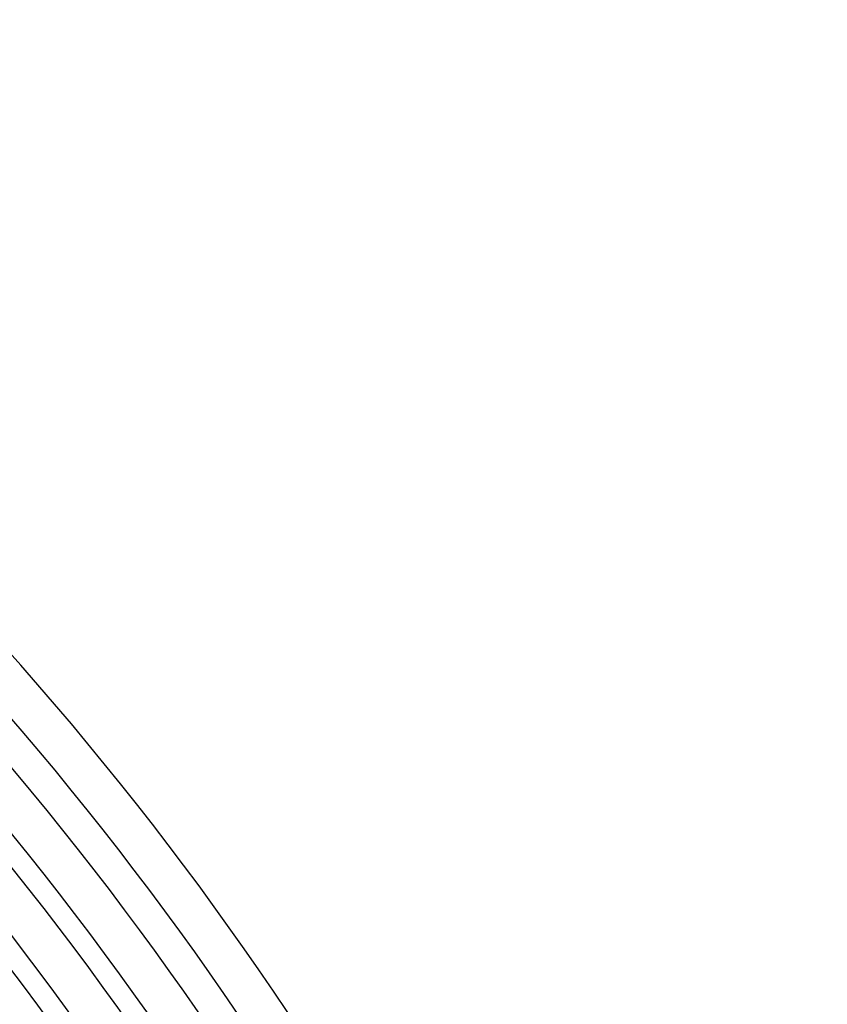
# Model space of a CAD drawing. Header units: millimetres. Extents: x -345 to 345, y -305 to 305.
# Tile 79 of 79: x 228 to 305, y 170 to 263. Entities that reach past the tile are written whole.
import ezdxf

# ---------------------------------------------------------------- set-up
doc = ezdxf.new("R2010")
doc.units = ezdxf.units.MM
doc.layers.add('THICK', color=7, linetype='Continuous')

msp = doc.modelspace()

# ---------------------------------------------------------------- linework, layer by layer
at = {"layer": 'THICK'}
for radius, start, end in [(305, 0.37569, 59.62428), (301, 0.34607, 59.6539), (298, 0.38451, 59.61546), (294, 0.22855, 59.77142), (292, 0.39242, 59.60755), (288, 0.25703, 59.743), (286, 0.40067, 59.5993), (282, 0.28338, 59.71658), (280, 0.40926, 59.59076), (276, 0.30819, 59.69177), (274, 0.4182, 59.58177), (270, 0.33186, 59.66811), (268, 0.4276, 59.57243), (264, 0.3546, 59.64542), (262, 0.4374, 59.56263), (258, 0.37661, 59.62336), (256, 0.44765, 59.55237), (252, 0.39809, 59.60193), (250, 0.45837, 59.5416), (246, 0.41906, 59.58096), (244, 0.46965, 59.53037), (240, 0.43963, 59.56034), (238, 0.48146, 59.51851), (234, 0.45997, 59.54006), (232, 0.49395, 59.50608)]:
    msp.add_arc((0, 0), radius, start, end, dxfattribs=at)

doc.saveas('drawing.dxf')
